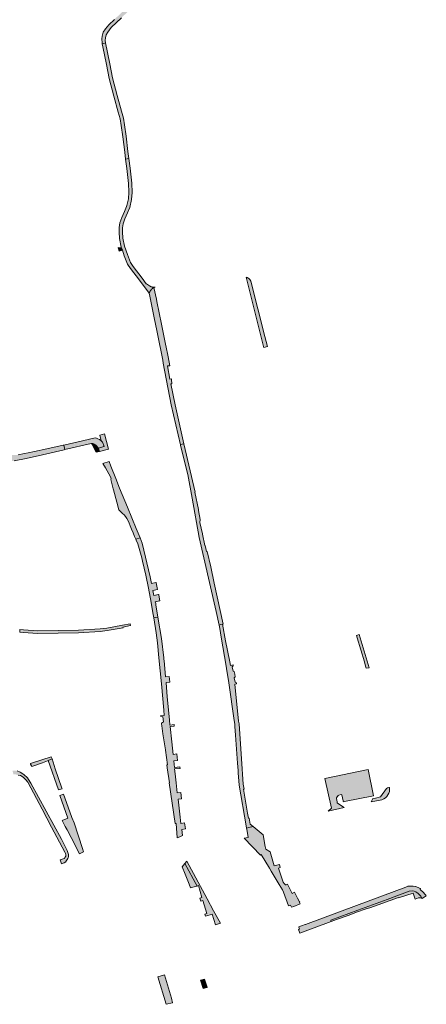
# Model space of a CAD drawing. Extents: x 97094 to 109644, y 463509 to 471969.
# Tile 67 of 256: x 103681 to 103914, y 464510 to 465073. Entities that reach past the tile are written whole.
import ezdxf

# ---------------------------------------------------------------- set-up
doc = ezdxf.new("R2010")
doc.units = 0
doc.layers.add('109 Onkruidbestrijding elementen', color=6, linetype='Continuous', lineweight=20, true_color=0xff00ff)

msp = doc.modelspace()

# ---------------------------------------------------------------- hatches: boundary and pattern name
at = {"layer": '109 Onkruidbestrijding elementen', "true_color": 0xff00ff}
for points in [[(103730.35, 465060.08), (103730.23, 465061.4), (103730.36, 465063), (103730.84, 465064.68), (103731.64, 465066.3), (103733.52, 465068.83), (103739.48, 465074.49), (103743.74, 465078.59), (103746.89, 465081.22), (103748.38, 465082.89), (103750.36, 465085.29), (103752.17, 465088.01), (103754.03, 465091.21), (103755.48, 465093.28), (103757.16, 465095.45), (103760.54, 465099.45), (103763.82, 465103.36), (103764.52, 465104.03), (103765.2, 465104.42), (103765.98, 465104.68), (103766.81, 465104.73), (103766.82, 465104.73), (103767.55, 465104.63), (103768.36, 465104.02), (103768.79, 465103.55), (103769.1, 465103.2), (103767.31, 465110.11), (103764.2, 465107.65), (103763.75, 465107.3), (103761.7, 465105.02), (103756.48, 465099.24), (103756.96, 465098.21), (103754.48, 465095.06), (103751.31, 465090.48), (103749.37, 465087.63), (103747.63, 465085.36), (103745.15, 465082.69), (103742.19, 465080.05), (103738.76, 465076.63), (103735.47, 465073.57), (103732.28, 465070.54), (103730.29, 465068.15), (103729.11, 465066.16), (103728.42, 465064.01), (103728.35, 465062.46), (103728.38, 465060.17), (103728.53, 465059.54), (103729.38, 465059.78), (103730.35, 465060.08)], [(103730.35, 465060.08), (103729.38, 465059.78), (103728.53, 465059.54), (103728.93, 465057.79), (103730.94, 465047.75), (103732.55, 465039.77), (103735.18, 465029.64), (103737.66, 465020.49), (103738.73, 465016.69), (103739.35, 465012.92), (103740.29, 465006.5), (103741.32, 464997.72), (103741.88, 464993.66), (103742.81, 464993.83), (103743.74, 464994.01), (103743.2, 464997.96), (103742.18, 465006.75), (103741.23, 465013.21), (103740.59, 465017.1), (103739.49, 465021), (103737.01, 465030.12), (103734.4, 465040.2), (103732.8, 465048.12), (103730.35, 465060.08)], [(103758.7, 464920.53), (103758.61, 464920.51), (103758.53, 464920.5), (103758.44, 464920.49), (103758.36, 464920.48), (103758.27, 464920.48), (103758.19, 464920.47), (103758.1, 464920.47), (103758.02, 464920.46), (103757.93, 464920.46), (103757.85, 464920.46), (103757.76, 464920.46), (103757.68, 464920.47), (103757.59, 464920.47), (103757.51, 464920.48), (103757.42, 464920.49), (103757.34, 464920.49), (103757.26, 464920.51), (103757.17, 464920.52), (103757.09, 464920.53), (103757, 464920.55), (103756.92, 464920.56), (103756.84, 464920.58), (103756.75, 464920.6), (103756.67, 464920.62), (103756.59, 464920.64), (103756.51, 464920.66), (103756.43, 464920.69), (103755.42, 464921.17), (103753.73, 464922.37), (103753.69, 464922.42), (103751.39, 464925.56), (103746.23, 464932.33), (103744.61, 464934.6), (103742.88, 464939.11), (103741.17, 464943.9), (103740.29, 464948.5), (103740.02, 464952.02), (103740.07, 464954.4), (103740.42, 464956.71), (103741.5, 464959.59), (103742.93, 464962.88), (103744.25, 464965.97), (103745.31, 464970.63), (103745.6, 464974.64), (103745.47, 464979.88), (103744.5, 464988.53), (103743.74, 464994.01), (103742.81, 464993.83), (103741.88, 464993.66), (103742.61, 464988.3), (103743.57, 464979.75), (103743.7, 464974.69), (103743.43, 464970.91), (103742.55, 464967.07), (103742.44, 464966.56), (103741.19, 464963.63), (103739.74, 464960.3), (103738.57, 464957.19), (103738.18, 464954.56), (103738.12, 464951.97), (103738.41, 464948.25), (103739.34, 464943.4), (103739.47, 464943.02), (103739.99, 464941.55), (103741.1, 464938.45), (103742.93, 464933.69), (103744.7, 464931.21), (103749.87, 464924.43), (103755.33, 464916.97), (103755.36, 464917.06), (103755.38, 464917.15), (103755.41, 464917.23), (103755.45, 464917.32), (103755.48, 464917.4), (103755.51, 464917.49), (103755.55, 464917.57), (103755.59, 464917.66), (103755.62, 464917.74), (103755.66, 464917.82), (103755.71, 464917.91), (103755.75, 464917.99), (103755.79, 464918.07), (103755.84, 464918.15), (103755.88, 464918.23), (103755.93, 464918.3), (103755.98, 464918.38), (103756.03, 464918.46), (103756.08, 464918.53), (103756.14, 464918.61), (103756.19, 464918.68), (103756.25, 464918.76), (103756.3, 464918.83), (103756.36, 464918.9), (103756.42, 464918.97), (103756.48, 464919.04), (103756.54, 464919.1), (103756.61, 464919.17), (103756.67, 464919.24), (103756.74, 464919.3), (103756.8, 464919.37), (103756.87, 464919.43), (103756.94, 464919.49), (103757.01, 464919.55), (103757.08, 464919.61), (103757.15, 464919.67), (103757.22, 464919.72), (103757.29, 464919.78), (103757.37, 464919.83), (103757.44, 464919.88), (103757.52, 464919.94), (103757.6, 464919.99), (103757.67, 464920.03), (103757.75, 464920.08), (103757.83, 464920.13), (103757.91, 464920.17), (103757.99, 464920.22), (103758.09, 464920.27), (103758.19, 464920.32), (103758.29, 464920.36), (103758.39, 464920.41), (103758.49, 464920.45), (103758.59, 464920.49), (103758.7, 464920.53)], [(103738.15, 464941.02), (103739.99, 464941.55), (103739.47, 464943.02), (103738.85, 464942.88), (103737.6, 464943.18), (103737.67, 464942.9), (103738.13, 464941.11), (103738.15, 464941.02)], [(103820.8, 464885.88), (103822.91, 464886.44), (103821.46, 464892.2), (103813.4, 464923.95), (103812.78, 464924.9), (103812.16, 464925.37), (103811.2, 464925.96), (103810.64, 464926.11), (103820.62, 464886.62), (103820.8, 464885.88)], [(103759.65, 464895.66), (103760.01, 464893.86), (103763.05, 464878.62), (103763.36, 464877), (103767.83, 464853.15), (103773.14, 464830.35), (103774.12, 464830.6), (103775.05, 464830.84), (103775.04, 464830.87), (103770.09, 464853.17), (103767.66, 464865.11), (103768.28, 464865.26), (103768.12, 464867.73), (103768.08, 464868), (103767.09, 464867.79), (103765.75, 464875.45), (103767.19, 464875.53), (103766.78, 464877.57), (103765.99, 464881.49), (103765.01, 464886.24), (103764.69, 464887.83), (103762.32, 464899.35), (103759.72, 464912.27), (103759.49, 464913.57), (103757.99, 464920.22), (103757.91, 464920.17), (103757.83, 464920.13), (103757.75, 464920.08), (103757.67, 464920.03), (103757.6, 464919.99), (103757.52, 464919.94), (103757.44, 464919.88), (103757.37, 464919.83), (103757.29, 464919.78), (103757.22, 464919.72), (103757.15, 464919.67), (103757.08, 464919.61), (103757.01, 464919.55), (103756.94, 464919.49), (103756.87, 464919.43), (103756.8, 464919.37), (103756.74, 464919.3), (103756.67, 464919.24), (103756.61, 464919.17), (103756.54, 464919.1), (103756.48, 464919.04), (103756.42, 464918.97), (103756.36, 464918.9), (103756.3, 464918.83), (103756.25, 464918.76), (103756.19, 464918.68), (103756.14, 464918.61), (103756.08, 464918.53), (103756.03, 464918.46), (103755.98, 464918.38), (103755.93, 464918.3), (103755.88, 464918.23), (103755.84, 464918.15), (103755.79, 464918.07), (103755.75, 464917.99), (103755.71, 464917.91), (103755.66, 464917.82), (103755.62, 464917.74), (103755.59, 464917.66), (103755.55, 464917.57), (103755.51, 464917.49), (103755.48, 464917.4), (103755.45, 464917.32), (103755.41, 464917.23), (103755.38, 464917.15), (103755.36, 464917.06), (103755.33, 464916.97), (103755.67, 464915.28), (103758.19, 464902.95), (103759.65, 464895.66)], [(103729.51, 464829.36), (103729.15, 464830.57), (103729.01, 464830.93), (103728.64, 464831.81), (103727.89, 464832.64), (103727.73, 464832.82), (103726.88, 464833.4), (103726.05, 464833.83), (103725.28, 464834.05), (103724.45, 464834.22), (103720.48, 464833.41), (103706.54, 464830.15), (103707.18, 464827.55), (103722.12, 464831.02), (103722.17, 464831.03), (103722.23, 464831.03), (103722.28, 464831.04), (103722.33, 464831.04), (103722.38, 464831.04), (103722.44, 464831.04), (103722.49, 464831.04), (103722.54, 464831.04), (103722.59, 464831.04), (103722.65, 464831.04), (103722.7, 464831.04), (103722.75, 464831.03), (103722.8, 464831.03), (103722.85, 464831.02), (103722.91, 464831.02), (103722.96, 464831.01), (103723.01, 464831), (103723.06, 464830.99), (103723.11, 464830.98), (103723.16, 464830.97), (103723.22, 464830.96), (103723.27, 464830.95), (103723.32, 464830.93), (103723.37, 464830.92), (103723.42, 464830.9), (103723.47, 464830.89), (103723.52, 464830.87), (103723.57, 464830.85), (103723.61, 464830.84), (103723.66, 464830.82), (103723.71, 464830.8), (103723.76, 464830.77), (103723.81, 464830.75), (103723.85, 464830.73), (103723.9, 464830.71), (103723.95, 464830.68), (103723.99, 464830.66), (103724.04, 464830.63), (103724.09, 464830.61), (103724.13, 464830.58), (103724.17, 464830.55), (103724.22, 464830.52), (103724.26, 464830.49), (103724.3, 464830.46), (103724.35, 464830.43), (103724.39, 464830.4), (103724.43, 464830.37), (103724.47, 464830.33), (103724.51, 464830.3), (103724.55, 464830.27), (103724.59, 464830.23), (103724.63, 464830.19), (103724.66, 464830.16), (103724.7, 464830.12), (103724.74, 464830.08), (103724.77, 464830.04), (103726.29, 464828.44), (103729.51, 464829.36)], [(103729.15, 464830.57), (103729.62, 464829.39), (103729.51, 464829.36), (103726.29, 464828.44), (103726.97, 464826.52), (103732.05, 464827.78), (103729.78, 464836.55), (103727.1, 464835.9), (103727.89, 464832.64), (103728.64, 464831.81), (103729.01, 464830.93), (103729.15, 464830.57)], [(103654.61, 464825.02), (103655.91, 464824.71), (103668.47, 464822.13), (103674.95, 464820.9), (103675.85, 464820.84), (103678.29, 464821.21), (103685.05, 464822.46), (103694.38, 464824.66), (103706.85, 464827.47), (103707.18, 464827.55), (103706.54, 464830.15), (103706.17, 464830.06), (103696.86, 464828.06), (103689.89, 464826.56), (103686.22, 464825.8), (103684.1, 464825.37), (103680.56, 464824.68), (103679.9, 464824.52), (103678.79, 464824.54), (103676.65, 464824.57), (103671.66, 464825.4), (103671.51, 464825.63), (103671.39, 464825.96), (103660.65, 464828.49), (103657.27, 464828.96), (103653.32, 464829.84), (103652.2, 464825.59), (103654.61, 464825.02)], [(103726.97, 464826.52), (103726.29, 464828.44), (103724.77, 464830.04), (103724.74, 464830.08), (103724.7, 464830.12), (103724.66, 464830.16), (103724.63, 464830.19), (103724.59, 464830.23), (103724.55, 464830.27), (103724.51, 464830.3), (103724.47, 464830.33), (103724.43, 464830.37), (103724.39, 464830.4), (103724.35, 464830.43), (103724.3, 464830.46), (103724.26, 464830.49), (103724.22, 464830.52), (103724.17, 464830.55), (103724.13, 464830.58), (103724.09, 464830.61), (103724.04, 464830.63), (103723.99, 464830.66), (103723.95, 464830.68), (103723.9, 464830.71), (103723.85, 464830.73), (103723.81, 464830.75), (103723.76, 464830.77), (103723.71, 464830.8), (103723.66, 464830.82), (103723.61, 464830.84), (103723.57, 464830.85), (103723.52, 464830.87), (103723.47, 464830.89), (103723.42, 464830.9), (103723.37, 464830.92), (103723.32, 464830.93), (103723.27, 464830.95), (103723.22, 464830.96), (103723.16, 464830.97), (103723.11, 464830.98), (103723.06, 464830.99), (103723.01, 464831), (103722.96, 464831.01), (103722.91, 464831.02), (103722.85, 464831.02), (103722.8, 464831.03), (103722.75, 464831.03), (103722.7, 464831.04), (103722.65, 464831.04), (103722.59, 464831.04), (103722.54, 464831.04), (103722.49, 464831.04), (103722.44, 464831.04), (103722.38, 464831.04), (103722.33, 464831.04), (103722.28, 464831.04), (103722.23, 464831.03), (103722.17, 464831.03), (103722.12, 464831.02), (103722.29, 464830.72), (103722.59, 464830.79), (103725.03, 464826.03), (103726.97, 464826.52)], [(103783.41, 464793.26), (103781.46, 464803.28), (103781.56, 464803.29), (103775.05, 464830.84), (103774.12, 464830.6), (103773.14, 464830.35), (103773.26, 464829.86), (103777.38, 464813.39), (103779.9, 464799.81), (103783.78, 464777.29), (103786.54, 464765.72), (103793.56, 464735.04), (103795.26, 464727.26), (103796.23, 464727.5), (103797.18, 464727.69), (103797.6, 464727.77), (103792.51, 464751.24), (103790.61, 464760.59), (103788.48, 464769.34), (103788.08, 464769.26), (103787.29, 464772.84), (103787.14, 464772.81), (103785.72, 464779.18), (103785.75, 464779.43), (103784.29, 464785.99), (103784.45, 464787.67), (103783.46, 464792.72), (103783.41, 464793.26)], [(103733.44, 464810.44), (103734.8, 464805.18), (103734.95, 464804.54), (103736.9, 464797.5), (103738.02, 464793.18), (103739.36, 464791.85), (103740.16, 464791.07), (103740.96, 464790.29), (103741.78, 464789.36), (103742.59, 464788.1), (103743.32, 464786.79), (103743.97, 464785.43), (103744.54, 464784.04), (103745.28, 464782.16), (103746.14, 464780.03), (103747.02, 464777.92), (103747.68, 464776.38), (103750.11, 464777.06), (103747.92, 464782.41), (103742.88, 464794.72), (103738.46, 464805.5), (103736.26, 464811.14), (103733.5, 464818.07), (103732.4, 464820.69), (103728.85, 464819.61), (103730.34, 464817.12), (103733.17, 464811.96), (103733.66, 464810.77), (103733.44, 464810.44)], [(103757.49, 464746.94), (103760.15, 464747.51), (103759.24, 464751.38), (103759.21, 464751.5), (103756.64, 464750.95), (103755.83, 464754.78), (103751.35, 464774.05), (103750.11, 464777.06), (103747.68, 464776.38), (103747.92, 464775.81), (103748.83, 464773.71), (103751.04, 464765.76), (103751.49, 464763.85), (103753.33, 464755.81), (103754.9, 464748.27), (103756.47, 464740.17), (103757.32, 464734.25), (103757.98, 464731.47), (103760.34, 464731.79), (103759.18, 464738.76), (103759.03, 464739.65), (103758.83, 464740.63), (103761.38, 464741.17), (103761.24, 464742.04), (103760.75, 464744.51), (103760.69, 464744.81), (103758.06, 464744.25), (103757.49, 464746.94)], [(103744.37, 464727.93), (103740.1, 464727.11), (103731.15, 464725.57), (103727.26, 464725.06), (103714.94, 464724.38), (103691.76, 464724.01), (103683.49, 464724.55), (103681.45, 464724.68), (103681.46, 464723.18), (103683.39, 464723.05), (103691.73, 464722.51), (103715, 464722.88), (103727.39, 464723.57), (103731.38, 464724.08), (103740.37, 464725.63), (103740.3, 464726.12), (103744.58, 464726.94), (103744.37, 464727.93)], [(103764.56, 464656.01), (103764.55, 464655.81), (103765.79, 464647.36), (103765.36, 464647.3), (103765.55, 464645.56), (103765.66, 464645.58), (103766.91, 464637.12), (103766.75, 464637.1), (103770.07, 464613.71), (103770.66, 464613.8), (103771.22, 464605.53), (103772.91, 464606.26), (103774.35, 464606.89), (103773.91, 464610.46), (103775.99, 464610.72), (103775.57, 464614.09), (103773.49, 464613.83), (103772.86, 464619.04), (103771.82, 464627.74), (103773.8, 464627.98), (103773.37, 464631.55), (103771.38, 464631.31), (103770.68, 464637.13), (103770.11, 464642.28), (103769.84, 464644.98), (103772.93, 464645.33), (103772.78, 464646.22), (103769.74, 464645.88), (103769.35, 464649.56), (103771.44, 464649.78), (103771.05, 464653.56), (103768.96, 464653.34), (103768.33, 464660.46), (103767.3, 464669.19), (103769.61, 464669.46), (103769.51, 464670.36), (103767.2, 464670.09), (103766.85, 464673.1), (103765.64, 464686.26), (103764.94, 464694.41), (103767.04, 464694.59), (103767.02, 464694.72), (103766.71, 464697.82), (103764.66, 464697.65), (103763.82, 464706.94), (103763.77, 464707.5), (103763.72, 464708.07), (103763.68, 464708.49), (103762.38, 464719.52), (103760.34, 464731.79), (103757.98, 464731.47), (103759.28, 464722.78), (103760.1, 464717.02), (103760.87, 464708.56), (103762.35, 464693.57), (103763.61, 464678.66), (103763.95, 464675.59), (103761.76, 464675.27), (103761.79, 464675.1), (103763.06, 464674.69), (103763.46, 464671.99), (103762.29, 464671.11), (103762.34, 464670.77), (103762.51, 464669.68), (103763.19, 464665.13), (103763.88, 464660.57), (103764.56, 464656.01)], [(103801.29, 464706.26), (103799, 464718.17), (103797.18, 464727.69), (103796.23, 464727.5), (103795.26, 464727.26), (103795.69, 464725.33), (103796.45, 464720.27), (103799.23, 464703.82), (103799.46, 464702.46), (103800.84, 464694.3), (103803.91, 464672.76), (103803.92, 464672.66), (103804.22, 464670.59), (103804.27, 464669.82), (103804.32, 464669.17), (103804.66, 464664.35), (103805.43, 464653.69), (103805.83, 464648.2), (103806.06, 464644.11), (103806.14, 464642.75), (103806.69, 464635.67), (103810.7, 464612.4), (103810.9, 464611.22), (103812.21, 464611.5), (103814.71, 464612.03), (103812.99, 464613.46), (103812.36, 464616.92), (103812.02, 464616.86), (103811.55, 464619.66), (103809.21, 464633.4), (103809.49, 464633.44), (103808.99, 464636.36), (103807.96, 464650.85), (103806.67, 464670.73), (103806.42, 464672.36), (103804.17, 464693.47), (103805.23, 464693.67), (103805.12, 464694.29), (103804.41, 464694.57), (103803.94, 464697.07), (103804.5, 464697.59), (103804.21, 464699.15), (103803.92, 464700.71), (103803.21, 464700.98), (103802.75, 464703.46), (103803.31, 464703.97), (103803.2, 464704.56), (103801.68, 464704.18), (103801.29, 464706.26)], [(103873.77, 464721.38), (103874.18, 464720), (103878.27, 464706.22), (103878.95, 464703.78), (103879.28, 464702.63), (103880.87, 464702.74), (103875.27, 464721.82), (103873.77, 464721.38)], [(103699.82, 464650.74), (103699.43, 464651.99), (103699.39, 464651.97), (103693.92, 464650.2), (103687.52, 464648.12), (103687.58, 464647.81), (103688.04, 464646.75), (103688.24, 464646.47), (103694.34, 464648.57), (103697.16, 464649.54), (103697.68, 464649.78), (103699.82, 464650.74)], [(103703.59, 464639.53), (103701.7, 464645.14), (103699.82, 464650.74), (103697.68, 464649.78), (103703.56, 464632.97), (103705.58, 464633.61), (103705.47, 464633.92), (103703.59, 464639.53)], [(103687.4, 464637.39), (103685.86, 464639.86), (103683.78, 464641.84), (103681.58, 464643.21), (103679.93, 464643.87), (103678.29, 464644.1), (103677.26, 464643.9), (103677.76, 464641.93), (103679.12, 464641.85), (103680.49, 464641.5), (103681.86, 464641.18), (103683.33, 464640.22), (103684.92, 464638.68), (103685.95, 464637.34), (103694.19, 464622.02), (103699.6, 464611.79), (103707.18, 464597.47), (103707.6, 464596.63), (103707.74, 464595.84), (103707.66, 464595.09), (103707.24, 464594.31), (103706.98, 464593.8), (103706.14, 464593.55), (103704.56, 464593.04), (103705.21, 464590.76), (103706.79, 464591.25), (103707.42, 464591.7), (103707.46, 464591.74), (103708.19, 464592.56), (103708.83, 464593.78), (103709.06, 464594.2), (103709.3, 464594.89), (103709.29, 464595.54), (103709.21, 464596.14), (103708.44, 464598.4), (103705.15, 464604.93), (103687.74, 464636.83), (103687.4, 464637.39)], [(103862.67, 464626.04), (103862.64, 464626.14), (103862.29, 464628.1), (103862.37, 464628.46), (103863.28, 464629.72), (103863.56, 464630.08), (103864.91, 464630.45), (103865.38, 464630.27), (103866.03, 464626.74), (103866.13, 464626.45), (103866.55, 464626.27), (103866.95, 464626.31), (103883.47, 464629.54), (103880.37, 464644.62), (103855.57, 464639.59), (103859.36, 464622.48), (103857.52, 464620.85), (103866.75, 464622.99), (103862.95, 464625.36), (103862.77, 464625.61), (103862.67, 464626.04)], [(103891.51, 464634.1), (103890.83, 464633.9), (103887.41, 464629.04), (103884.48, 464628.36), (103883.13, 464628.13), (103882.03, 464626.27), (103888.24, 464627.41), (103889.27, 464627.85), (103890.2, 464628.46), (103891.01, 464629.22), (103891.68, 464630.12), (103892.17, 464631.12), (103892.49, 464632.18), (103892.62, 464633.29), (103892.54, 464634.41), (103892.24, 464634.32), (103891.51, 464634.1)], [(103715.52, 464596.42), (103717.85, 464597.67), (103717.22, 464599.41), (103712.43, 464614.11), (103711.07, 464617.24), (103707.22, 464628.44), (103706.46, 464630.63), (103704.21, 464629.9), (103708.83, 464616.77), (103705.59, 464615.56), (103707.37, 464612.16), (103708.43, 464610.14), (103710.72, 464605.71), (103715.52, 464596.42)], [(103820.41, 464607.29), (103816.9, 464610.21), (103814.71, 464612.03), (103812.21, 464611.5), (103810.9, 464611.22), (103811.02, 464610.53), (103811.84, 464605.8), (103809.51, 464605.42), (103818.9, 464595.77), (103819.27, 464596.01), (103823.95, 464588.22), (103824.91, 464586.62), (103829.51, 464578.99), (103831.42, 464575.83), (103831.94, 464574.62), (103834.88, 464566.77), (103834.88, 464566.76), (103836.02, 464567.17), (103836.6, 464565.93), (103837.91, 464566.4), (103841.6, 464567.89), (103841.2, 464568.72), (103841.33, 464568.77), (103841.22, 464569.06), (103839.94, 464571.11), (103838.35, 464574.5), (103836.9, 464573.82), (103834.34, 464579.04), (103833.48, 464578.71), (103833.47, 464578.71), (103833.46, 464578.71), (103833.45, 464578.71), (103833.44, 464578.7), (103833.44, 464578.7), (103833.43, 464578.7), (103833.42, 464578.7), (103833.41, 464578.7), (103833.4, 464578.7), (103833.39, 464578.69), (103833.38, 464578.69), (103833.37, 464578.69), (103833.36, 464578.69), (103833.35, 464578.69), (103833.34, 464578.69), (103833.34, 464578.69), (103833.33, 464578.69), (103833.32, 464578.69), (103833.31, 464578.69), (103833.3, 464578.69), (103833.29, 464578.69), (103833.28, 464578.69), (103833.27, 464578.69), (103833.26, 464578.69), (103833.25, 464578.69), (103833.25, 464578.69), (103833.24, 464578.7), (103833.23, 464578.7), (103833.22, 464578.7), (103833.21, 464578.7), (103833.2, 464578.7), (103833.19, 464578.7), (103833.18, 464578.71), (103833.17, 464578.71), (103833.17, 464578.71), (103833.16, 464578.71), (103833.15, 464578.72), (103833.14, 464578.72), (103833.13, 464578.72), (103833.12, 464578.73), (103833.11, 464578.73), (103833.11, 464578.73), (103833.1, 464578.74), (103833.09, 464578.74), (103833.08, 464578.74), (103833.07, 464578.75), (103833.06, 464578.75), (103833.06, 464578.76), (103833.05, 464578.76), (103833.04, 464578.77), (103833.03, 464578.77), (103833.03, 464578.78), (103833.02, 464578.78), (103833.01, 464578.79), (103833, 464578.79), (103833, 464578.8), (103832.99, 464578.8), (103832.98, 464578.81), (103832.97, 464578.81), (103832.97, 464578.82), (103832.96, 464578.83), (103832.95, 464578.83), (103832.95, 464578.84), (103832.94, 464578.84), (103832.93, 464578.85), (103832.93, 464578.86), (103832.32, 464579.58), (103832.27, 464579.64), (103832.22, 464579.71), (103832.18, 464579.77), (103832.13, 464579.84), (103832.09, 464579.91), (103832.05, 464579.97), (103832.01, 464580.04), (103831.97, 464580.11), (103831.93, 464580.18), (103831.9, 464580.25), (103829.18, 464588.27), (103830.18, 464588.66), (103829.66, 464590.43), (103826.66, 464589.55), (103824.33, 464597.52), (103821.93, 464599.1), (103821.63, 464600.67), (103820.41, 464607.29)], [(103782.68, 464578.03), (103783.52, 464578.27), (103785.4, 464571.51), (103784.24, 464571.19), (103784.9, 464569.38), (103785.99, 464569.71), (103788.23, 464562.31), (103787.14, 464561.98), (103787.5, 464560.79), (103790.22, 464561.62), (103791.31, 464561.96), (103793.15, 464555.92), (103796, 464556.78), (103792.14, 464563.93), (103788.5, 464570.68), (103776.86, 464592.21), (103775.77, 464590.9), (103782.68, 464578.03)], [(103774.22, 464589.05), (103775.86, 464584.87), (103778.14, 464579.03), (103778.94, 464576.99), (103782.36, 464577.94), (103782.68, 464578.03), (103775.77, 464590.9), (103774.22, 464589.05)], [(103912.68, 464573.4), (103911.9, 464574.41), (103910.04, 464576.07), (103910.27, 464576.4), (103909.99, 464576.59), (103908.99, 464577.14), (103907.33, 464577.68), (103907.16, 464577.73), (103906.01, 464577.96), (103904.09, 464577.99), (103903.8, 464577.99), (103903.02, 464577.87), (103901.81, 464577.46), (103873.63, 464566.92), (103844.57, 464556.05), (103844.52, 464556.03), (103844.41, 464555.99), (103842.39, 464555.23), (103840.76, 464554.62), (103840.81, 464554.49), (103841.12, 464553.35), (103840.81, 464553.23), (103840.69, 464553.18), (103841.35, 464551.15), (103859.24, 464557.84), (103858.97, 464558.54), (103874.43, 464564.17), (103891.15, 464570.41), (103903.86, 464575.1), (103905.42, 464575.28), (103906.66, 464575.06), (103907.68, 464574.66), (103908.98, 464573.83), (103910.37, 464572.24), (103911.05, 464571.17), (103911.2, 464570.93), (103913.57, 464572.44), (103913.55, 464572.45), (103913.26, 464572.73), (103912.68, 464573.4)], [(103879.3, 464565.03), (103881.31, 464565.65), (103897.63, 464571.43), (103897.69, 464571.25), (103906.09, 464573.93), (103907.16, 464570.61), (103909.21, 464571.23), (103909.26, 464571.24), (103909.3, 464571.26), (103909.35, 464571.27), (103909.4, 464571.28), (103909.44, 464571.29), (103909.49, 464571.3), (103909.54, 464571.31), (103909.58, 464571.32), (103909.63, 464571.33), (103909.68, 464571.33), (103909.73, 464571.34), (103909.78, 464571.34), (103909.82, 464571.35), (103909.87, 464571.35), (103909.92, 464571.35), (103909.97, 464571.35), (103910.02, 464571.35), (103910.06, 464571.35), (103910.11, 464571.35), (103910.16, 464571.35), (103910.21, 464571.35), (103910.26, 464571.35), (103910.3, 464571.34), (103910.35, 464571.34), (103910.4, 464571.33), (103910.45, 464571.32), (103910.5, 464571.32), (103910.54, 464571.31), (103910.59, 464571.3), (103910.64, 464571.29), (103910.68, 464571.28), (103910.73, 464571.27), (103910.78, 464571.26), (103910.82, 464571.24), (103910.87, 464571.23), (103910.92, 464571.22), (103910.96, 464571.2), (103911.01, 464571.18), (103911.05, 464571.17), (103910.37, 464572.24), (103908.98, 464573.83), (103907.68, 464574.66), (103906.66, 464575.06), (103905.42, 464575.28), (103903.86, 464575.1), (103891.15, 464570.41), (103874.43, 464564.17), (103858.97, 464558.54), (103859.24, 464557.84), (103859.25, 464557.85), (103862.29, 464558.83), (103869.56, 464561.43), (103873.79, 464563.1), (103879.3, 464565.03)], [(103768.07, 464513.88), (103764.08, 464527.34), (103760.29, 464526.09), (103764.99, 464510.42), (103768.68, 464511.21), (103768.07, 464513.88)], [(103786.12, 464519.4), (103788.23, 464520.09), (103788.34, 464520.13), (103786.92, 464524.85), (103784.7, 464524.2), (103786.12, 464519.4)]]:
    msp.add_hatch(color=6, dxfattribs=at).paths.add_polyline_path(points)

# ---------------------------------------------------------------- linework, layer by layer
at = {"layer": '109 Onkruidbestrijding elementen', "color": 3, "true_color": 0x00ff00}
for points in [[(103735.47, 465073.57), (103732.28, 465070.54), (103730.29, 465068.15), (103729.11, 465066.16), (103728.42, 465064.01), (103728.35, 465062.46), (103728.38, 465060.17), (103728.53, 465059.54), (103729.38, 465059.78), (103730.35, 465060.08), (103730.35, 465060.08), (103730.23, 465061.4), (103730.36, 465063), (103730.84, 465064.68), (103731.64, 465066.3), (103733.52, 465068.83), (103739.48, 465074.49)], [(103678.29, 464821.21), (103685.05, 464822.46), (103694.38, 464824.66), (103706.85, 464827.47), (103707.18, 464827.55), (103706.54, 464830.15), (103706.17, 464830.06), (103696.86, 464828.06), (103689.89, 464826.56), (103686.22, 464825.8), (103684.1, 464825.37), (103680.56, 464824.68)], [(103680.49, 464641.5), (103681.86, 464641.18), (103683.33, 464640.22), (103684.92, 464638.68), (103685.95, 464637.34), (103694.19, 464622.02), (103699.6, 464611.79), (103707.18, 464597.47), (103707.6, 464596.63), (103707.74, 464595.84), (103707.66, 464595.09), (103707.24, 464594.31), (103706.98, 464593.8), (103706.14, 464593.55), (103704.56, 464593.04), (103705.21, 464590.76), (103706.79, 464591.25), (103707.42, 464591.7), (103707.46, 464591.74), (103708.19, 464592.56), (103708.83, 464593.78), (103709.06, 464594.2), (103709.3, 464594.89), (103709.29, 464595.54), (103709.21, 464596.14), (103708.44, 464598.4), (103705.15, 464604.93), (103687.74, 464636.83), (103687.4, 464637.39), (103687.4, 464637.39), (103685.86, 464639.86), (103683.78, 464641.84), (103681.58, 464643.21), (103679.93, 464643.87)]]:
    msp.add_lwpolyline(points, dxfattribs=at)
for points in [[(103730.35, 465060.08), (103729.38, 465059.78), (103728.53, 465059.54), (103728.93, 465057.79), (103730.94, 465047.75), (103732.55, 465039.77), (103735.18, 465029.64), (103737.66, 465020.49), (103738.73, 465016.69), (103739.35, 465012.92), (103740.29, 465006.5), (103741.32, 464997.72), (103741.88, 464993.66), (103742.81, 464993.83), (103743.74, 464994.01), (103743.2, 464997.96), (103742.18, 465006.75), (103741.23, 465013.21), (103740.59, 465017.1), (103739.49, 465021), (103737.01, 465030.12), (103734.4, 465040.2), (103732.8, 465048.12), (103730.35, 465060.08)], [(103758.7, 464920.53), (103758.61, 464920.51), (103758.53, 464920.5), (103758.44, 464920.49), (103758.36, 464920.48), (103758.27, 464920.48), (103758.19, 464920.47), (103758.1, 464920.47), (103758.02, 464920.46), (103757.93, 464920.46), (103757.85, 464920.46), (103757.76, 464920.46), (103757.68, 464920.47), (103757.59, 464920.47), (103757.51, 464920.48), (103757.42, 464920.49), (103757.34, 464920.49), (103757.26, 464920.51), (103757.17, 464920.52), (103757.09, 464920.53), (103757, 464920.55), (103756.92, 464920.56), (103756.84, 464920.58), (103756.75, 464920.6), (103756.67, 464920.62), (103756.59, 464920.64), (103756.51, 464920.66), (103756.43, 464920.69), (103755.42, 464921.17), (103753.73, 464922.37), (103753.69, 464922.42), (103751.39, 464925.56), (103746.23, 464932.33), (103744.61, 464934.6), (103742.88, 464939.11), (103741.17, 464943.9), (103740.29, 464948.5), (103740.02, 464952.02), (103740.07, 464954.4), (103740.42, 464956.71), (103741.5, 464959.59), (103742.93, 464962.88), (103744.25, 464965.97), (103745.31, 464970.63), (103745.6, 464974.64), (103745.47, 464979.88), (103744.5, 464988.53), (103743.74, 464994.01), (103742.81, 464993.83), (103741.88, 464993.66), (103742.61, 464988.3), (103743.57, 464979.75), (103743.7, 464974.69), (103743.43, 464970.91), (103742.55, 464967.07), (103742.44, 464966.56), (103741.19, 464963.63), (103739.74, 464960.3), (103738.57, 464957.19), (103738.18, 464954.56), (103738.12, 464951.97), (103738.41, 464948.25), (103739.34, 464943.4), (103739.47, 464943.02), (103739.99, 464941.55), (103741.1, 464938.45), (103742.93, 464933.69), (103744.7, 464931.21), (103749.87, 464924.43), (103755.33, 464916.97), (103755.36, 464917.06), (103755.38, 464917.15), (103755.41, 464917.23), (103755.45, 464917.32), (103755.48, 464917.4), (103755.51, 464917.49), (103755.55, 464917.57), (103755.59, 464917.66), (103755.62, 464917.74), (103755.66, 464917.82), (103755.71, 464917.91), (103755.75, 464917.99), (103755.79, 464918.07), (103755.84, 464918.15), (103755.88, 464918.23), (103755.93, 464918.3), (103755.98, 464918.38), (103756.03, 464918.46), (103756.08, 464918.53), (103756.14, 464918.61), (103756.19, 464918.68), (103756.25, 464918.76), (103756.3, 464918.83), (103756.36, 464918.9), (103756.42, 464918.97), (103756.48, 464919.04), (103756.54, 464919.1), (103756.61, 464919.17), (103756.67, 464919.24), (103756.74, 464919.3), (103756.8, 464919.37), (103756.87, 464919.43), (103756.94, 464919.49), (103757.01, 464919.55), (103757.08, 464919.61), (103757.15, 464919.67), (103757.22, 464919.72), (103757.29, 464919.78), (103757.37, 464919.83), (103757.44, 464919.88), (103757.52, 464919.94), (103757.6, 464919.99), (103757.67, 464920.03), (103757.75, 464920.08), (103757.83, 464920.13), (103757.91, 464920.17), (103757.99, 464920.22), (103758.09, 464920.27), (103758.19, 464920.32), (103758.29, 464920.36), (103758.39, 464920.41), (103758.49, 464920.45), (103758.59, 464920.49), (103758.7, 464920.53)], [(103738.15, 464941.02), (103739.99, 464941.55), (103739.47, 464943.02), (103738.85, 464942.88), (103737.6, 464943.18), (103737.67, 464942.9), (103738.13, 464941.11), (103738.15, 464941.02)], [(103820.8, 464885.88), (103822.91, 464886.44), (103821.46, 464892.2), (103813.4, 464923.95), (103812.78, 464924.9), (103812.16, 464925.37), (103811.2, 464925.96), (103810.64, 464926.11), (103820.62, 464886.62), (103820.8, 464885.88)], [(103759.65, 464895.66), (103760.01, 464893.86), (103763.05, 464878.62), (103763.36, 464877), (103767.83, 464853.15), (103773.14, 464830.35), (103774.12, 464830.6), (103775.05, 464830.84), (103775.04, 464830.87), (103770.09, 464853.17), (103767.66, 464865.11), (103768.28, 464865.26), (103768.12, 464867.73), (103768.08, 464868), (103767.09, 464867.79), (103765.75, 464875.45), (103767.19, 464875.53), (103766.78, 464877.57), (103765.99, 464881.49), (103765.01, 464886.24), (103764.69, 464887.83), (103762.32, 464899.35), (103759.72, 464912.27), (103759.49, 464913.57), (103757.99, 464920.22), (103757.91, 464920.17), (103757.83, 464920.13), (103757.75, 464920.08), (103757.67, 464920.03), (103757.6, 464919.99), (103757.52, 464919.94), (103757.44, 464919.88), (103757.37, 464919.83), (103757.29, 464919.78), (103757.22, 464919.72), (103757.15, 464919.67), (103757.08, 464919.61), (103757.01, 464919.55), (103756.94, 464919.49), (103756.87, 464919.43), (103756.8, 464919.37), (103756.74, 464919.3), (103756.67, 464919.24), (103756.61, 464919.17), (103756.54, 464919.1), (103756.48, 464919.04), (103756.42, 464918.97), (103756.36, 464918.9), (103756.3, 464918.83), (103756.25, 464918.76), (103756.19, 464918.68), (103756.14, 464918.61), (103756.08, 464918.53), (103756.03, 464918.46), (103755.98, 464918.38), (103755.93, 464918.3), (103755.88, 464918.23), (103755.84, 464918.15), (103755.79, 464918.07), (103755.75, 464917.99), (103755.71, 464917.91), (103755.66, 464917.82), (103755.62, 464917.74), (103755.59, 464917.66), (103755.55, 464917.57), (103755.51, 464917.49), (103755.48, 464917.4), (103755.45, 464917.32), (103755.41, 464917.23), (103755.38, 464917.15), (103755.36, 464917.06), (103755.33, 464916.97), (103755.67, 464915.28), (103758.19, 464902.95), (103759.65, 464895.66)], [(103729.51, 464829.36), (103729.15, 464830.57), (103729.01, 464830.93), (103728.64, 464831.81), (103727.89, 464832.64), (103727.73, 464832.82), (103726.88, 464833.4), (103726.05, 464833.83), (103725.28, 464834.05), (103724.45, 464834.22), (103720.48, 464833.41), (103706.54, 464830.15), (103707.18, 464827.55), (103722.12, 464831.02), (103722.17, 464831.03), (103722.23, 464831.03), (103722.28, 464831.04), (103722.33, 464831.04), (103722.38, 464831.04), (103722.44, 464831.04), (103722.49, 464831.04), (103722.54, 464831.04), (103722.59, 464831.04), (103722.65, 464831.04), (103722.7, 464831.04), (103722.75, 464831.03), (103722.8, 464831.03), (103722.85, 464831.02), (103722.91, 464831.02), (103722.96, 464831.01), (103723.01, 464831), (103723.06, 464830.99), (103723.11, 464830.98), (103723.16, 464830.97), (103723.22, 464830.96), (103723.27, 464830.95), (103723.32, 464830.93), (103723.37, 464830.92), (103723.42, 464830.9), (103723.47, 464830.89), (103723.52, 464830.87), (103723.57, 464830.85), (103723.61, 464830.84), (103723.66, 464830.82), (103723.71, 464830.8), (103723.76, 464830.77), (103723.81, 464830.75), (103723.85, 464830.73), (103723.9, 464830.71), (103723.95, 464830.68), (103723.99, 464830.66), (103724.04, 464830.63), (103724.09, 464830.61), (103724.13, 464830.58), (103724.17, 464830.55), (103724.22, 464830.52), (103724.26, 464830.49), (103724.3, 464830.46), (103724.35, 464830.43), (103724.39, 464830.4), (103724.43, 464830.37), (103724.47, 464830.33), (103724.51, 464830.3), (103724.55, 464830.27), (103724.59, 464830.23), (103724.63, 464830.19), (103724.66, 464830.16), (103724.7, 464830.12), (103724.74, 464830.08), (103724.77, 464830.04), (103726.29, 464828.44), (103729.51, 464829.36)], [(103729.15, 464830.57), (103729.62, 464829.39), (103729.51, 464829.36), (103726.29, 464828.44), (103726.97, 464826.52), (103732.05, 464827.78), (103729.78, 464836.55), (103727.1, 464835.9), (103727.89, 464832.64), (103728.64, 464831.81), (103729.01, 464830.93), (103729.15, 464830.57)], [(103726.97, 464826.52), (103726.29, 464828.44), (103724.77, 464830.04), (103724.74, 464830.08), (103724.7, 464830.12), (103724.66, 464830.16), (103724.63, 464830.19), (103724.59, 464830.23), (103724.55, 464830.27), (103724.51, 464830.3), (103724.47, 464830.33), (103724.43, 464830.37), (103724.39, 464830.4), (103724.35, 464830.43), (103724.3, 464830.46), (103724.26, 464830.49), (103724.22, 464830.52), (103724.17, 464830.55), (103724.13, 464830.58), (103724.09, 464830.61), (103724.04, 464830.63), (103723.99, 464830.66), (103723.95, 464830.68), (103723.9, 464830.71), (103723.85, 464830.73), (103723.81, 464830.75), (103723.76, 464830.77), (103723.71, 464830.8), (103723.66, 464830.82), (103723.61, 464830.84), (103723.57, 464830.85), (103723.52, 464830.87), (103723.47, 464830.89), (103723.42, 464830.9), (103723.37, 464830.92), (103723.32, 464830.93), (103723.27, 464830.95), (103723.22, 464830.96), (103723.16, 464830.97), (103723.11, 464830.98), (103723.06, 464830.99), (103723.01, 464831), (103722.96, 464831.01), (103722.91, 464831.02), (103722.85, 464831.02), (103722.8, 464831.03), (103722.75, 464831.03), (103722.7, 464831.04), (103722.65, 464831.04), (103722.59, 464831.04), (103722.54, 464831.04), (103722.49, 464831.04), (103722.44, 464831.04), (103722.38, 464831.04), (103722.33, 464831.04), (103722.28, 464831.04), (103722.23, 464831.03), (103722.17, 464831.03), (103722.12, 464831.02), (103722.29, 464830.72), (103722.59, 464830.79), (103725.03, 464826.03), (103726.97, 464826.52)], [(103783.41, 464793.26), (103781.46, 464803.28), (103781.56, 464803.29), (103775.05, 464830.84), (103774.12, 464830.6), (103773.14, 464830.35), (103773.26, 464829.86), (103777.38, 464813.39), (103779.9, 464799.81), (103783.78, 464777.29), (103786.54, 464765.72), (103793.56, 464735.04), (103795.26, 464727.26), (103796.23, 464727.5), (103797.18, 464727.69), (103797.6, 464727.77), (103792.51, 464751.24), (103790.61, 464760.59), (103788.48, 464769.34), (103788.08, 464769.26), (103787.29, 464772.84), (103787.14, 464772.81), (103785.72, 464779.18), (103785.75, 464779.43), (103784.29, 464785.99), (103784.45, 464787.67), (103783.46, 464792.72), (103783.41, 464793.26)], [(103733.44, 464810.44), (103734.8, 464805.18), (103734.95, 464804.54), (103736.9, 464797.5), (103738.02, 464793.18), (103739.36, 464791.85), (103740.16, 464791.07), (103740.96, 464790.29), (103741.78, 464789.36), (103742.59, 464788.1), (103743.32, 464786.79), (103743.97, 464785.43), (103744.54, 464784.04), (103745.28, 464782.16), (103746.14, 464780.03), (103747.02, 464777.92), (103747.68, 464776.38), (103750.11, 464777.06), (103747.92, 464782.41), (103742.88, 464794.72), (103738.46, 464805.5), (103736.26, 464811.14), (103733.5, 464818.07), (103732.4, 464820.69), (103728.85, 464819.61), (103730.34, 464817.12), (103733.17, 464811.96), (103733.66, 464810.77), (103733.44, 464810.44)], [(103757.49, 464746.94), (103760.15, 464747.51), (103759.24, 464751.38), (103759.21, 464751.5), (103756.64, 464750.95), (103755.83, 464754.78), (103751.35, 464774.05), (103750.11, 464777.06), (103747.68, 464776.38), (103747.92, 464775.81), (103748.83, 464773.71), (103751.04, 464765.76), (103751.49, 464763.85), (103753.33, 464755.81), (103754.9, 464748.27), (103756.47, 464740.17), (103757.32, 464734.25), (103757.98, 464731.47), (103760.34, 464731.79), (103759.18, 464738.76), (103759.03, 464739.65), (103758.83, 464740.63), (103761.38, 464741.17), (103761.24, 464742.04), (103760.75, 464744.51), (103760.69, 464744.81), (103758.06, 464744.25), (103757.49, 464746.94)], [(103744.37, 464727.93), (103740.1, 464727.11), (103731.15, 464725.57), (103727.26, 464725.06), (103714.94, 464724.38), (103691.76, 464724.01), (103683.49, 464724.55), (103681.45, 464724.68), (103681.46, 464723.18), (103683.39, 464723.05), (103691.73, 464722.51), (103715, 464722.88), (103727.39, 464723.57), (103731.38, 464724.08), (103740.37, 464725.63), (103740.3, 464726.12), (103744.58, 464726.94), (103744.37, 464727.93)], [(103764.56, 464656.01), (103764.55, 464655.81), (103765.79, 464647.36), (103765.36, 464647.3), (103765.55, 464645.56), (103765.66, 464645.58), (103766.91, 464637.12), (103766.75, 464637.1), (103770.07, 464613.71), (103770.66, 464613.8), (103771.22, 464605.53), (103772.91, 464606.26), (103774.35, 464606.89), (103773.91, 464610.46), (103775.99, 464610.72), (103775.57, 464614.09), (103773.49, 464613.83), (103772.86, 464619.04), (103771.82, 464627.74), (103773.8, 464627.98), (103773.37, 464631.55), (103771.38, 464631.31), (103770.68, 464637.13), (103770.11, 464642.28), (103769.84, 464644.98), (103772.93, 464645.33), (103772.78, 464646.22), (103769.74, 464645.88), (103769.35, 464649.56), (103771.44, 464649.78), (103771.05, 464653.56), (103768.96, 464653.34), (103768.33, 464660.46), (103767.3, 464669.19), (103769.61, 464669.46), (103769.51, 464670.36), (103767.2, 464670.09), (103766.85, 464673.1), (103765.64, 464686.26), (103764.94, 464694.41), (103767.04, 464694.59), (103767.02, 464694.72), (103766.71, 464697.82), (103764.66, 464697.65), (103763.82, 464706.94), (103763.77, 464707.5), (103763.72, 464708.07), (103763.68, 464708.49), (103762.38, 464719.52), (103760.34, 464731.79), (103757.98, 464731.47), (103759.28, 464722.78), (103760.1, 464717.02), (103760.87, 464708.56), (103762.35, 464693.57), (103763.61, 464678.66), (103763.95, 464675.59), (103761.76, 464675.27), (103761.79, 464675.1), (103763.06, 464674.69), (103763.46, 464671.99), (103762.29, 464671.11), (103762.34, 464670.77), (103762.51, 464669.68), (103763.19, 464665.13), (103763.88, 464660.57), (103764.56, 464656.01)], [(103801.29, 464706.26), (103799, 464718.17), (103797.18, 464727.69), (103796.23, 464727.5), (103795.26, 464727.26), (103795.69, 464725.33), (103796.45, 464720.27), (103799.23, 464703.82), (103799.46, 464702.46), (103800.84, 464694.3), (103803.91, 464672.76), (103803.92, 464672.66), (103804.22, 464670.59), (103804.27, 464669.82), (103804.32, 464669.17), (103804.66, 464664.35), (103805.43, 464653.69), (103805.83, 464648.2), (103806.06, 464644.11), (103806.14, 464642.75), (103806.69, 464635.67), (103810.7, 464612.4), (103810.9, 464611.22), (103812.21, 464611.5), (103814.71, 464612.03), (103812.99, 464613.46), (103812.36, 464616.92), (103812.02, 464616.86), (103811.55, 464619.66), (103809.21, 464633.4), (103809.49, 464633.44), (103808.99, 464636.36), (103807.96, 464650.85), (103806.67, 464670.73), (103806.42, 464672.36), (103804.17, 464693.47), (103805.23, 464693.67), (103805.12, 464694.29), (103804.41, 464694.57), (103803.94, 464697.07), (103804.5, 464697.59), (103804.21, 464699.15), (103803.92, 464700.71), (103803.21, 464700.98), (103802.75, 464703.46), (103803.31, 464703.97), (103803.2, 464704.56), (103801.68, 464704.18), (103801.29, 464706.26)], [(103873.77, 464721.38), (103874.18, 464720), (103878.27, 464706.22), (103878.95, 464703.78), (103879.28, 464702.63), (103880.87, 464702.74), (103875.27, 464721.82), (103873.77, 464721.38)], [(103699.82, 464650.74), (103699.43, 464651.99), (103699.39, 464651.97), (103693.92, 464650.2), (103687.52, 464648.12), (103687.58, 464647.81), (103688.04, 464646.75), (103688.24, 464646.47), (103694.34, 464648.57), (103697.16, 464649.54), (103697.68, 464649.78), (103699.82, 464650.74)], [(103703.59, 464639.53), (103701.7, 464645.14), (103699.82, 464650.74), (103697.68, 464649.78), (103703.56, 464632.97), (103705.58, 464633.61), (103705.47, 464633.92), (103703.59, 464639.53)], [(103862.67, 464626.04), (103862.64, 464626.14), (103862.29, 464628.1), (103862.37, 464628.46), (103863.28, 464629.72), (103863.56, 464630.08), (103864.91, 464630.45), (103865.38, 464630.27), (103866.03, 464626.74), (103866.13, 464626.45), (103866.55, 464626.27), (103866.95, 464626.31), (103883.47, 464629.54), (103880.37, 464644.62), (103855.57, 464639.59), (103859.36, 464622.48), (103857.52, 464620.85), (103866.75, 464622.99), (103862.95, 464625.36), (103862.77, 464625.61), (103862.67, 464626.04)], [(103891.51, 464634.1), (103890.83, 464633.9), (103887.41, 464629.04), (103884.48, 464628.36), (103883.13, 464628.13), (103882.03, 464626.27), (103888.24, 464627.41), (103889.27, 464627.85), (103890.2, 464628.46), (103891.01, 464629.22), (103891.68, 464630.12), (103892.17, 464631.12), (103892.49, 464632.18), (103892.62, 464633.29), (103892.54, 464634.41), (103892.24, 464634.32), (103891.51, 464634.1)], [(103715.52, 464596.42), (103717.85, 464597.67), (103717.22, 464599.41), (103712.43, 464614.11), (103711.07, 464617.24), (103707.22, 464628.44), (103706.46, 464630.63), (103704.21, 464629.9), (103708.83, 464616.77), (103705.59, 464615.56), (103707.37, 464612.16), (103708.43, 464610.14), (103710.72, 464605.71), (103715.52, 464596.42)], [(103820.41, 464607.29), (103816.9, 464610.21), (103814.71, 464612.03), (103812.21, 464611.5), (103810.9, 464611.22), (103811.02, 464610.53), (103811.84, 464605.8), (103809.51, 464605.42), (103818.9, 464595.77), (103819.27, 464596.01), (103823.95, 464588.22), (103824.91, 464586.62), (103829.51, 464578.99), (103831.42, 464575.83), (103831.94, 464574.62), (103834.88, 464566.77), (103834.88, 464566.76), (103836.02, 464567.17), (103836.6, 464565.93), (103837.91, 464566.4), (103841.6, 464567.89), (103841.2, 464568.72), (103841.33, 464568.77), (103841.22, 464569.06), (103839.94, 464571.11), (103838.35, 464574.5), (103836.9, 464573.82), (103834.34, 464579.04), (103833.48, 464578.71), (103833.47, 464578.71), (103833.46, 464578.71), (103833.45, 464578.71), (103833.44, 464578.7), (103833.44, 464578.7), (103833.43, 464578.7), (103833.42, 464578.7), (103833.41, 464578.7), (103833.4, 464578.7), (103833.39, 464578.69), (103833.38, 464578.69), (103833.37, 464578.69), (103833.36, 464578.69), (103833.35, 464578.69), (103833.34, 464578.69), (103833.34, 464578.69), (103833.33, 464578.69), (103833.32, 464578.69), (103833.31, 464578.69), (103833.3, 464578.69), (103833.29, 464578.69), (103833.28, 464578.69), (103833.27, 464578.69), (103833.26, 464578.69), (103833.25, 464578.69), (103833.25, 464578.69), (103833.24, 464578.7), (103833.23, 464578.7), (103833.22, 464578.7), (103833.21, 464578.7), (103833.2, 464578.7), (103833.19, 464578.7), (103833.18, 464578.71), (103833.17, 464578.71), (103833.17, 464578.71), (103833.16, 464578.71), (103833.15, 464578.72), (103833.14, 464578.72), (103833.13, 464578.72), (103833.12, 464578.73), (103833.11, 464578.73), (103833.11, 464578.73), (103833.1, 464578.74), (103833.09, 464578.74), (103833.08, 464578.74), (103833.07, 464578.75), (103833.06, 464578.75), (103833.06, 464578.76), (103833.05, 464578.76), (103833.04, 464578.77), (103833.03, 464578.77), (103833.03, 464578.78), (103833.02, 464578.78), (103833.01, 464578.79), (103833, 464578.79), (103833, 464578.8), (103832.99, 464578.8), (103832.98, 464578.81), (103832.97, 464578.81), (103832.97, 464578.82), (103832.96, 464578.83), (103832.95, 464578.83), (103832.95, 464578.84), (103832.94, 464578.84), (103832.93, 464578.85), (103832.93, 464578.86), (103832.32, 464579.58), (103832.27, 464579.64), (103832.22, 464579.71), (103832.18, 464579.77), (103832.13, 464579.84), (103832.09, 464579.91), (103832.05, 464579.97), (103832.01, 464580.04), (103831.97, 464580.11), (103831.93, 464580.18), (103831.9, 464580.25), (103829.18, 464588.27), (103830.18, 464588.66), (103829.66, 464590.43), (103826.66, 464589.55), (103824.33, 464597.52), (103821.93, 464599.1), (103821.63, 464600.67), (103820.41, 464607.29)], [(103782.68, 464578.03), (103783.52, 464578.27), (103785.4, 464571.51), (103784.24, 464571.19), (103784.9, 464569.38), (103785.99, 464569.71), (103788.23, 464562.31), (103787.14, 464561.98), (103787.5, 464560.79), (103790.22, 464561.62), (103791.31, 464561.96), (103793.15, 464555.92), (103796, 464556.78), (103792.14, 464563.93), (103788.5, 464570.68), (103776.86, 464592.21), (103775.77, 464590.9), (103782.68, 464578.03)], [(103774.22, 464589.05), (103775.86, 464584.87), (103778.14, 464579.03), (103778.94, 464576.99), (103782.36, 464577.94), (103782.68, 464578.03), (103775.77, 464590.9), (103774.22, 464589.05)], [(103912.68, 464573.4), (103911.9, 464574.41), (103910.04, 464576.07), (103910.27, 464576.4), (103909.99, 464576.59), (103908.99, 464577.14), (103907.33, 464577.68), (103907.16, 464577.73), (103906.01, 464577.96), (103904.09, 464577.99), (103903.8, 464577.99), (103903.02, 464577.87), (103901.81, 464577.46), (103873.63, 464566.92), (103844.57, 464556.05), (103844.52, 464556.03), (103844.41, 464555.99), (103842.39, 464555.23), (103840.76, 464554.62), (103840.81, 464554.49), (103841.12, 464553.35), (103840.81, 464553.23), (103840.69, 464553.18), (103841.35, 464551.15), (103859.24, 464557.84), (103858.97, 464558.54), (103874.43, 464564.17), (103891.15, 464570.41), (103903.86, 464575.1), (103905.42, 464575.28), (103906.66, 464575.06), (103907.68, 464574.66), (103908.98, 464573.83), (103910.37, 464572.24), (103911.05, 464571.17), (103911.2, 464570.93), (103913.57, 464572.44), (103913.55, 464572.45), (103913.26, 464572.73), (103912.68, 464573.4)], [(103879.3, 464565.03), (103881.31, 464565.65), (103897.63, 464571.43), (103897.69, 464571.25), (103906.09, 464573.93), (103907.16, 464570.61), (103909.21, 464571.23), (103909.26, 464571.24), (103909.3, 464571.26), (103909.35, 464571.27), (103909.4, 464571.28), (103909.44, 464571.29), (103909.49, 464571.3), (103909.54, 464571.31), (103909.58, 464571.32), (103909.63, 464571.33), (103909.68, 464571.33), (103909.73, 464571.34), (103909.78, 464571.34), (103909.82, 464571.35), (103909.87, 464571.35), (103909.92, 464571.35), (103909.97, 464571.35), (103910.02, 464571.35), (103910.06, 464571.35), (103910.11, 464571.35), (103910.16, 464571.35), (103910.21, 464571.35), (103910.26, 464571.35), (103910.3, 464571.34), (103910.35, 464571.34), (103910.4, 464571.33), (103910.45, 464571.32), (103910.5, 464571.32), (103910.54, 464571.31), (103910.59, 464571.3), (103910.64, 464571.29), (103910.68, 464571.28), (103910.73, 464571.27), (103910.78, 464571.26), (103910.82, 464571.24), (103910.87, 464571.23), (103910.92, 464571.22), (103910.96, 464571.2), (103911.01, 464571.18), (103911.05, 464571.17), (103910.37, 464572.24), (103908.98, 464573.83), (103907.68, 464574.66), (103906.66, 464575.06), (103905.42, 464575.28), (103903.86, 464575.1), (103891.15, 464570.41), (103874.43, 464564.17), (103858.97, 464558.54), (103859.24, 464557.84), (103859.25, 464557.85), (103862.29, 464558.83), (103869.56, 464561.43), (103873.79, 464563.1), (103879.3, 464565.03)], [(103768.07, 464513.88), (103764.08, 464527.34), (103760.29, 464526.09), (103764.99, 464510.42), (103768.68, 464511.21), (103768.07, 464513.88)], [(103786.12, 464519.4), (103788.23, 464520.09), (103788.34, 464520.13), (103786.92, 464524.85), (103784.7, 464524.2), (103786.12, 464519.4)]]:
    msp.add_lwpolyline(points, close=True, dxfattribs=at)

doc.saveas('drawing.dxf')
